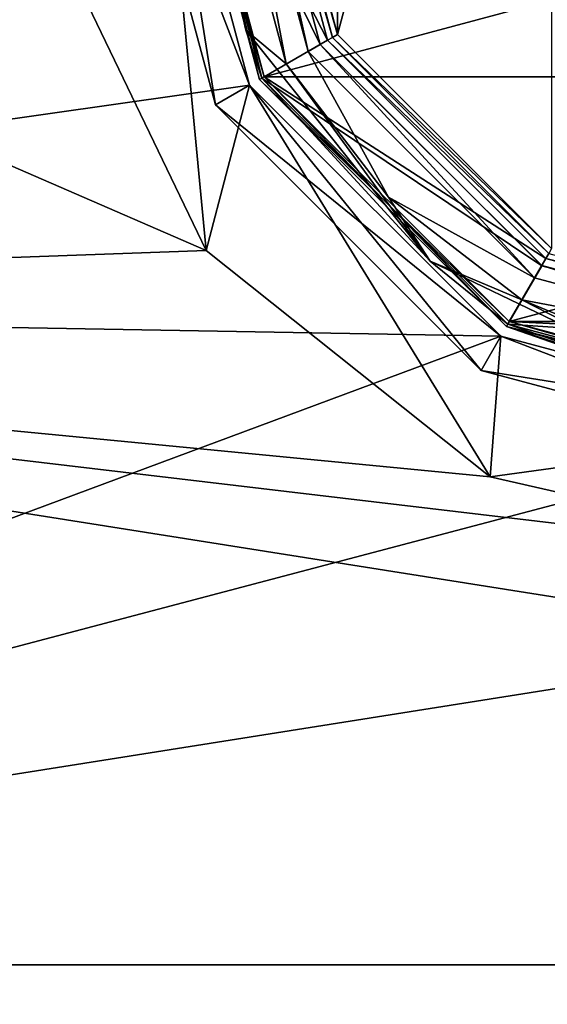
# Model space of a CAD drawing. Header units: millimetres. Extents: x -78 to 78, y -78 to 168.
# Tile 3 of 32: x -29 to -11, y -25 to 10. Entities that reach past the tile are written whole.
import ezdxf

# ---------------------------------------------------------------- set-up
doc = ezdxf.new("R2010")
doc.units = ezdxf.units.MM
doc.header["$LTSCALE"] = 65.185185
for name, color, linetype in [('10', 7, 'CONTINUOUS'), ('106', 7, 'CONTINUOUS'), ('114', 7, 'CONTINUOUS'), ('3', 7, 'CONTINUOUS'), ('4', 7, 'CONTINUOUS'), ('5', 7, 'CONTINUOUS'), ('59', 7, 'CONTINUOUS'), ('65', 7, 'CONTINUOUS'), ('68', 7, 'CONTINUOUS'), ('7', 7, 'CONTINUOUS'), ('71', 7, 'CONTINUOUS'), ('72', 7, 'CONTINUOUS'), ('73', 7, 'CONTINUOUS'), ('74', 7, 'CONTINUOUS'), ('75', 7, 'CONTINUOUS'), ('79', 7, 'CONTINUOUS'), ('80', 7, 'CONTINUOUS'), ('81', 7, 'CONTINUOUS'), ('82', 7, 'CONTINUOUS'), ('88', 7, 'CONTINUOUS'), ('9', 7, 'CONTINUOUS'), ('90', 7, 'CONTINUOUS'), ('92', 7, 'CONTINUOUS'), ('96', 7, 'CONTINUOUS')]:
    doc.layers.add(name, color=color, linetype=linetype)

msp = doc.modelspace()

# ---------------------------------------------------------------- linework, layer by layer
at = {"layer": '10', "linetype": 'CONTINUOUS'}
for points in [[(-23.9, 20), (-21.5, 20), (-18.62, 9.25), (-23.9, 20)], [(-20.698, 8.05), (-23.9, 20), (-18.62, 9.25), (-20.698, 8.05)], [(-20.698, 8.05), (-18.62, 9.25), (-10.75, 1.38), (-20.698, 8.05)], [(-11.95, -0.698), (-20.698, 8.05), (-10.75, 1.38), (-11.95, -0.698)], [(-11.95, -0.698), (-10.75, 1.38), (0, -1.5), (-11.95, -0.698)], [(0, -3.9), (-11.95, -0.698), (0, -1.5), (0, -3.9)]]:
    msp.add_3dface(points, dxfattribs=at)
at = {"layer": '106', "linetype": 'CONTINUOUS'}
for points in [[(-18.013, 30.4, 40), (-10.4, 38.013, 40), (-18.013, 9.6, 40), (-18.013, 30.4, 40)], [(-18.013, 9.6, 40), (-10.4, 38.013, 40), (-10.4, 1.987, 40), (-18.013, 9.6, 40)], [(-20.8, 20, 40), (-18.013, 30.4, 40), (-18.013, 9.6, 40), (-20.8, 20, 40)]]:
    msp.add_3dface(points, dxfattribs=at)
at = {"layer": '114', "linetype": 'CONTINUOUS'}
for points in [[(-18.186, 9.5, 39.8), (-21, 20, 39.8), (-18.013, 9.6, 40), (-18.186, 9.5, 39.8)], [(-21, 20, 39.8), (-20.8, 20, 40), (-18.013, 9.6, 40), (-21, 20, 39.8)], [(-18.186, 9.5, 39.8), (-18.013, 9.6, 40), (-10.4, 1.987, 40), (-18.186, 9.5, 39.8)], [(-10.5, 1.814, 39.8), (-18.186, 9.5, 39.8), (-10.4, 1.987, 40), (-10.5, 1.814, 39.8)]]:
    msp.add_3dface(points, dxfattribs=at)
at = {"layer": '3', "linetype": 'CONTINUOUS'}
for points in [[(-23.9, 20, 16), (-23.9, 20), (-20.698, 8.05), (-23.9, 20, 16)], [(-20.698, 8.05, 16), (-23.9, 20, 16), (-20.698, 8.05), (-20.698, 8.05, 16)], [(-11.95, -0.698, 16), (-20.698, 8.05, 16), (-11.95, -0.698), (-11.95, -0.698, 16)], [(-11.95, -0.698), (-20.698, 8.05, 16), (-20.698, 8.05), (-11.95, -0.698)], [(0, -3.9, 16), (-11.95, -0.698, 16), (0, -3.9), (0, -3.9, 16)], [(0, -3.9), (-11.95, -0.698, 16), (-11.95, -0.698), (0, -3.9)]]:
    msp.add_3dface(points, dxfattribs=at)
at = {"layer": '4', "linetype": 'CONTINUOUS'}
for points in [[(-21.5, 20), (-21.5, 20, 16.5), (-18.619, 9.25, 16.5), (-21.5, 20)], [(-18.62, 9.25), (-21.5, 20), (-18.619, 9.25, 16.5), (-18.62, 9.25)], [(-10.75, 1.38), (-18.62, 9.25), (-10.75, 1.381, 16.5), (-10.75, 1.38)], [(-10.75, 1.381, 16.5), (-18.62, 9.25), (-18.619, 9.25, 16.5), (-10.75, 1.381, 16.5)], [(0, -1.5, 16.5), (-10.75, 1.38), (-10.75, 1.381, 16.5), (0, -1.5, 16.5)], [(0, -1.5), (-10.75, 1.38), (0, -1.5, 16.5), (0, -1.5)]]:
    msp.add_3dface(points, dxfattribs=at)
at = {"layer": '5', "linetype": 'CONTINUOUS'}
for points in [[(-22.9, 20, 17), (-19.836, 8.558, 17), (-22, 20, 17), (-22.9, 20, 17)], [(-22, 20, 17), (-19.836, 8.558, 17), (-19.052, 9, 17), (-22, 20, 17)], [(-19.836, 8.558, 17), (-16.197, 3.812, 17), (-19.052, 9, 17), (-19.836, 8.558, 17)], [(-19.052, 9, 17), (-16.197, 3.812, 17), (-11, 0.948, 17), (-19.052, 9, 17)], [(-16.197, 3.812, 17), (-11.454, 0.17, 17), (-11, 0.948, 17), (-16.197, 3.812, 17)], [(-11, 0.948, 17), (-11.454, 0.17, 17), (0, -2, 17), (-11, 0.948, 17)], [(-11.454, 0.17, 17), (-5.929, -2.119, 17), (0, -2, 17), (-11.454, 0.17, 17)]]:
    msp.add_3dface(points, dxfattribs=at)
at = {"layer": '59', "linetype": 'CONTINUOUS'}
for points in [[(-24.4, 20, 6), (-24.4, 20, 7), (-21.131, 7.8, 7), (-24.4, 20, 6)], [(-21.131, 7.8, 6), (-24.4, 20, 6), (-21.131, 7.8, 7), (-21.131, 7.8, 6)], [(-12.2, -1.131, 6), (-21.131, 7.8, 6), (-12.2, -1.131, 7), (-12.2, -1.131, 6)], [(-12.2, -1.131, 7), (-21.131, 7.8, 6), (-21.131, 7.8, 7), (-12.2, -1.131, 7)], [(0, -4.4, 6), (-12.2, -1.131, 6), (0, -4.4, 7), (0, -4.4, 6)], [(0, -4.4, 7), (-12.2, -1.131, 6), (-12.2, -1.131, 7), (0, -4.4, 7)]]:
    msp.add_3dface(points, dxfattribs=at)
at = {"layer": '65', "linetype": 'CONTINUOUS'}
for points in [[(-76, 0, 6), (-72.281, 23.482, 6), (-22.673, 1.919, 6), (-76, 0, 6)], [(-22.673, 1.919, 6), (-72.281, 23.482, 6), (-28.273, 13.547, 6), (-22.673, 1.919, 6)], [(-12.583, -6.128, 6), (-76, 0, 6), (-22.673, 1.919, 6), (-12.583, -6.128, 6)], [(-72.281, -23.482, 6), (-76, 0, 6), (72.281, -23.482, 6), (-72.281, -23.482, 6)], [(72.281, -23.482, 6), (-76, 0, 6), (0, -9, 6), (72.281, -23.482, 6)], [(0, -9, 6), (-76, 0, 6), (-12.583, -6.128, 6), (0, -9, 6)], [(-61.487, -44.669, 6), (-72.281, -23.482, 6), (61.487, -44.669, 6), (-61.487, -44.669, 6)], [(61.487, -44.669, 6), (-72.281, -23.482, 6), (72.281, -23.482, 6), (61.487, -44.669, 6)]]:
    msp.add_3dface(points, dxfattribs=at)
at = {"layer": '68', "linetype": 'CONTINUOUS'}
for points in [[(-76, 0, 7), (-24.4, 20, 7), (-72.281, 23.482, 7), (-76, 0, 7)], [(-21.131, 7.8, 7), (-24.4, 20, 7), (-76, 0, 7), (-21.131, 7.8, 7)], [(-12.2, -1.131, 7), (-21.131, 7.8, 7), (-76, 0, 7), (-12.2, -1.131, 7)], [(-12.2, -1.131, 7), (-76, 0, 7), (-72.281, -23.482, 7), (-12.2, -1.131, 7)], [(76, 0, 7), (0, -4.4, 7), (-72.281, -23.482, 7), (76, 0, 7)], [(72.281, -23.482, 7), (76, 0, 7), (-72.281, -23.482, 7), (72.281, -23.482, 7)], [(0, -4.4, 7), (-12.2, -1.131, 7), (-72.281, -23.482, 7), (0, -4.4, 7)], [(-61.487, -44.669, 7), (72.281, -23.482, 7), (-72.281, -23.482, 7), (-61.487, -44.669, 7)], [(61.487, -44.669, 7), (72.281, -23.482, 7), (-61.487, -44.669, 7), (61.487, -44.669, 7)]]:
    msp.add_3dface(points, dxfattribs=at)
at = {"layer": '7', "linetype": 'CONTINUOUS'}
for points in [[(-23.9, 20, 16), (-20.698, 8.05, 16), (-23.607, 20, 16.707), (-23.9, 20, 16)], [(-23.607, 20, 16.707), (-20.698, 8.05, 16), (-21.269, 9.757, 16.707), (-23.607, 20, 16.707)], [(-22.9, 20, 17), (-23.607, 20, 16.707), (-21.269, 9.757, 16.707), (-22.9, 20, 17)], [(-19.836, 8.558, 17), (-22.9, 20, 17), (-21.269, 9.757, 16.707), (-19.836, 8.558, 17)], [(-21.269, 9.757, 16.707), (-20.698, 8.05, 16), (-14.719, 1.543, 16.707), (-21.269, 9.757, 16.707)], [(-19.836, 8.558, 17), (-21.269, 9.757, 16.707), (-14.719, 1.543, 16.707), (-19.836, 8.558, 17)], [(-16.197, 3.812, 17), (-19.836, 8.558, 17), (-14.719, 1.543, 16.707), (-16.197, 3.812, 17)], [(-20.698, 8.05, 16), (-11.95, -0.698, 16), (-14.719, 1.543, 16.707), (-20.698, 8.05, 16)], [(-11.454, 0.17, 17), (-16.197, 3.812, 17), (-14.719, 1.543, 16.707), (-11.454, 0.17, 17)], [(-14.719, 1.543, 16.707), (-11.95, -0.698, 16), (-5.253, -3.015, 16.707), (-14.719, 1.543, 16.707)], [(-11.454, 0.17, 17), (-14.719, 1.543, 16.707), (-5.253, -3.015, 16.707), (-11.454, 0.17, 17)], [(-5.929, -2.119, 17), (-11.454, 0.17, 17), (-5.253, -3.015, 16.707), (-5.929, -2.119, 17)], [(-11.95, -0.698, 16), (0, -3.9, 16), (-5.253, -3.015, 16.707), (-11.95, -0.698, 16)]]:
    msp.add_3dface(points, dxfattribs=at)
at = {"layer": '71', "linetype": 'CONTINUOUS'}
for points in [[(-22.343, 7.1, 4), (-25.8, 20, 4), (-22.343, 7.1, 6), (-22.343, 7.1, 4)], [(-22.343, 7.1, 6), (-25.8, 20, 4), (-25.8, 20, 6), (-22.343, 7.1, 6)], [(-12.9, -2.343, 4), (-22.343, 7.1, 4), (-12.9, -2.343, 6), (-12.9, -2.343, 4)], [(-12.9, -2.343, 6), (-22.343, 7.1, 4), (-22.343, 7.1, 6), (-12.9, -2.343, 6)], [(0, -5.8, 4), (-12.9, -2.343, 4), (0, -5.8, 6), (0, -5.8, 4)], [(0, -5.8, 6), (-12.9, -2.343, 4), (-12.9, -2.343, 6), (0, -5.8, 6)]]:
    msp.add_3dface(points, dxfattribs=at)
at = {"layer": '72', "linetype": 'CONTINUOUS'}
for points in [[(-25.8, 20, 4), (-22.343, 7.1, 4), (-24.4, 20, 4), (-25.8, 20, 4)], [(-24.4, 20, 4), (-22.343, 7.1, 4), (-21.131, 7.8, 4), (-24.4, 20, 4)], [(-22.343, 7.1, 4), (-12.9, -2.343, 4), (-21.131, 7.8, 4), (-22.343, 7.1, 4)], [(-21.131, 7.8, 4), (-12.9, -2.343, 4), (-12.2, -1.131, 4), (-21.131, 7.8, 4)], [(-12.9, -2.343, 4), (0, -5.8, 4), (-12.2, -1.131, 4), (-12.9, -2.343, 4)], [(-12.2, -1.131, 4), (0, -5.8, 4), (0, -4.4, 4), (-12.2, -1.131, 4)]]:
    msp.add_3dface(points, dxfattribs=at)
at = {"layer": '73', "linetype": 'CONTINUOUS'}
for points in [[(-24.4, 20, 4), (-21.131, 7.8, 4), (-24.4, 20, 2), (-24.4, 20, 4)], [(-24.4, 20, 2), (-21.131, 7.8, 4), (-21.131, 7.8, 2), (-24.4, 20, 2)], [(-21.131, 7.8, 4), (-12.2, -1.131, 4), (-21.131, 7.8, 2), (-21.131, 7.8, 4)], [(-21.131, 7.8, 2), (-12.2, -1.131, 4), (-12.2, -1.131, 2), (-21.131, 7.8, 2)], [(-12.2, -1.131, 4), (0, -4.4, 4), (-12.2, -1.131, 2), (-12.2, -1.131, 4)], [(-12.2, -1.131, 2), (0, -4.4, 4), (0, -4.4, 2), (-12.2, -1.131, 2)]]:
    msp.add_3dface(points, dxfattribs=at)
at = {"layer": '74', "linetype": 'CONTINUOUS'}
for points in [[(-28.273, 13.547, 2), (-24.4, 20, 2), (-22.673, 1.919, 2), (-28.273, 13.547, 2)], [(-24.4, 20, 2), (-21.131, 7.8, 2), (-22.673, 1.919, 2), (-24.4, 20, 2)], [(-22.673, 1.919, 2), (-21.131, 7.8, 2), (-12.583, -6.128, 2), (-22.673, 1.919, 2)], [(-21.131, 7.8, 2), (-12.2, -1.131, 2), (-12.583, -6.128, 2), (-21.131, 7.8, 2)], [(-12.2, -1.131, 2), (0, -4.4, 2), (-12.583, -6.128, 2), (-12.2, -1.131, 2)], [(-12.583, -6.128, 2), (0, -4.4, 2), (0, -9, 2), (-12.583, -6.128, 2)]]:
    msp.add_3dface(points, dxfattribs=at)
at = {"layer": '75', "linetype": 'CONTINUOUS'}
for points in [[(-22.673, 1.919, 6), (-28.273, 13.547, 6), (-22.673, 1.919, 2), (-22.673, 1.919, 6)], [(-28.273, 13.547, 6), (-28.273, 13.547, 2), (-22.673, 1.919, 2), (-28.273, 13.547, 6)], [(-12.583, -6.128, 6), (-22.673, 1.919, 6), (-12.583, -6.128, 2), (-12.583, -6.128, 6)], [(-22.673, 1.919, 6), (-22.673, 1.919, 2), (-12.583, -6.128, 2), (-22.673, 1.919, 6)], [(0, -9, 6), (-12.583, -6.128, 6), (0, -9, 2), (0, -9, 6)], [(-12.583, -6.128, 6), (-12.583, -6.128, 2), (0, -9, 2), (-12.583, -6.128, 6)]]:
    msp.add_3dface(points, dxfattribs=at)
at = {"layer": '79', "linetype": 'CONTINUOUS'}
for points in [[(-24.4, 20, 6), (-21.131, 7.8, 6), (-25.8, 20, 6), (-24.4, 20, 6)], [(-21.131, 7.8, 6), (-22.343, 7.1, 6), (-25.8, 20, 6), (-21.131, 7.8, 6)], [(-21.131, 7.8, 6), (-12.2, -1.131, 6), (-22.343, 7.1, 6), (-21.131, 7.8, 6)], [(-12.2, -1.131, 6), (-12.9, -2.343, 6), (-22.343, 7.1, 6), (-12.2, -1.131, 6)], [(-12.2, -1.131, 6), (0, -4.4, 6), (-12.9, -2.343, 6), (-12.2, -1.131, 6)], [(0, -4.4, 6), (0, -5.8, 6), (-12.9, -2.343, 6), (0, -4.4, 6)]]:
    msp.add_3dface(points, dxfattribs=at)
at = {"layer": '80', "linetype": 'CONTINUOUS'}
for points in [[(-20.611, 8.1, 58), (23.8, 20, 58), (-23.8, 20, 58), (-20.611, 8.1, 58)], [(20.611, 8.1, 58), (23.8, 20, 58), (-20.611, 8.1, 58), (20.611, 8.1, 58)], [(-11.9, -0.611, 58), (20.611, 8.1, 58), (-20.611, 8.1, 58), (-11.9, -0.611, 58)], [(11.9, -0.611, 58), (20.611, 8.1, 58), (-11.9, -0.611, 58), (11.9, -0.611, 58)], [(0, -3.8, 58), (11.9, -0.611, 58), (-11.9, -0.611, 58), (0, -3.8, 58)]]:
    msp.add_3dface(points, dxfattribs=at)
at = {"layer": '81', "linetype": 'CONTINUOUS'}
for points in [[(-24, 20, 18.2), (-20.785, 8, 18.2), (-24, 20, 57.8), (-24, 20, 18.2)], [(-24, 20, 57.8), (-20.785, 8, 18.2), (-20.785, 8, 57.8), (-24, 20, 57.8)], [(-20.785, 8, 18.2), (-12, -0.785, 18.2), (-20.785, 8, 57.8), (-20.785, 8, 18.2)], [(-20.785, 8, 57.8), (-12, -0.785, 18.2), (-12, -0.785, 57.8), (-20.785, 8, 57.8)], [(0, -4, 38.5), (0, -4, 57.8), (-12, -0.785, 57.8), (0, -4, 38.5)], [(-2.475, -3.872, 37.475), (0, -4, 38.5), (-12, -0.785, 57.8), (-2.475, -3.872, 37.475)], [(-3.5, -3.743, 35), (-2.475, -3.872, 37.475), (-12, -0.785, 57.8), (-3.5, -3.743, 35)], [(0, -4, 18.2), (-3.5, -3.743, 35), (-12, -0.785, 57.8), (0, -4, 18.2)], [(-12, -0.785, 18.2), (0, -4, 18.2), (-12, -0.785, 57.8), (-12, -0.785, 18.2)]]:
    msp.add_3dface(points, dxfattribs=at)
at = {"layer": '82', "linetype": 'CONTINUOUS'}
for points in [[(-20.611, 8.1, 18), (-23.8, 20, 18), (-18.36, 9.4, 18), (-20.611, 8.1, 18)], [(-18.36, 9.4, 18), (-23.8, 20, 18), (-21.2, 20, 18), (-18.36, 9.4, 18)], [(-10.6, 1.64, 18), (-20.611, 8.1, 18), (-18.36, 9.4, 18), (-10.6, 1.64, 18)], [(-11.9, -0.611, 18), (-20.611, 8.1, 18), (-10.6, 1.64, 18), (-11.9, -0.611, 18)], [(0, -1.2, 18), (-11.9, -0.611, 18), (-10.6, 1.64, 18), (0, -1.2, 18)], [(0, -3.8, 18), (-11.9, -0.611, 18), (0, -1.2, 18), (0, -3.8, 18)]]:
    msp.add_3dface(points, dxfattribs=at)
at = {"layer": '88', "linetype": 'CONTINUOUS'}
for points in [[(-21, 20, 39.8), (-18.186, 9.5, 39.8), (-21, 20, 18.2), (-21, 20, 39.8)], [(-21, 20, 18.2), (-18.186, 9.5, 39.8), (-18.186, 9.5, 18.2), (-21, 20, 18.2)], [(-18.186, 9.5, 39.8), (-10.5, 1.814, 39.8), (-18.186, 9.5, 18.2), (-18.186, 9.5, 39.8)], [(-18.186, 9.5, 18.2), (-10.5, 1.814, 39.8), (-10.5, 1.814, 18.2), (-18.186, 9.5, 18.2)]]:
    msp.add_3dface(points, dxfattribs=at)
at = {"layer": '9', "linetype": 'CONTINUOUS'}
for points in [[(-21.5, 20, 16.5), (-22, 20, 17), (-19.052, 9, 17), (-21.5, 20, 16.5)], [(-18.619, 9.25, 16.5), (-21.5, 20, 16.5), (-19.052, 9, 17), (-18.619, 9.25, 16.5)], [(-18.619, 9.25, 16.5), (-19.052, 9, 17), (-11, 0.948, 17), (-18.619, 9.25, 16.5)], [(-10.75, 1.381, 16.5), (-18.619, 9.25, 16.5), (-11, 0.948, 17), (-10.75, 1.381, 16.5)], [(-10.75, 1.381, 16.5), (-11, 0.948, 17), (0, -2, 17), (-10.75, 1.381, 16.5)], [(0, -1.5, 16.5), (-10.75, 1.381, 16.5), (0, -2, 17), (0, -1.5, 16.5)]]:
    msp.add_3dface(points, dxfattribs=at)
at = {"layer": '90', "linetype": 'CONTINUOUS'}
for points in [[(-23.8, 20, 58), (-24, 20, 57.8), (-20.785, 8, 57.8), (-23.8, 20, 58)], [(-20.611, 8.1, 58), (-23.8, 20, 58), (-20.785, 8, 57.8), (-20.611, 8.1, 58)], [(-20.611, 8.1, 58), (-20.785, 8, 57.8), (-12, -0.785, 57.8), (-20.611, 8.1, 58)], [(-11.9, -0.611, 58), (-20.611, 8.1, 58), (-12, -0.785, 57.8), (-11.9, -0.611, 58)], [(0, -4, 57.8), (-11.9, -0.611, 58), (-12, -0.785, 57.8), (0, -4, 57.8)], [(0, -3.8, 58), (-11.9, -0.611, 58), (0, -4, 57.8), (0, -3.8, 58)]]:
    msp.add_3dface(points, dxfattribs=at)
at = {"layer": '92', "linetype": 'CONTINUOUS'}
for points in [[(-20.785, 8, 18.2), (-24, 20, 18.2), (-20.611, 8.1, 18), (-20.785, 8, 18.2)], [(-24, 20, 18.2), (-23.8, 20, 18), (-20.611, 8.1, 18), (-24, 20, 18.2)], [(-20.785, 8, 18.2), (-20.611, 8.1, 18), (-11.9, -0.611, 18), (-20.785, 8, 18.2)], [(-12, -0.785, 18.2), (-20.785, 8, 18.2), (-11.9, -0.611, 18), (-12, -0.785, 18.2)], [(-12, -0.785, 18.2), (-11.9, -0.611, 18), (0, -3.8, 18), (-12, -0.785, 18.2)], [(0, -4, 18.2), (-12, -0.785, 18.2), (0, -3.8, 18), (0, -4, 18.2)]]:
    msp.add_3dface(points, dxfattribs=at)
at = {"layer": '96', "linetype": 'CONTINUOUS'}
for points in [[(-18.36, 9.4, 18), (-21.2, 20, 18), (-18.186, 9.5, 18.2), (-18.36, 9.4, 18)], [(-21.2, 20, 18), (-21, 20, 18.2), (-18.186, 9.5, 18.2), (-21.2, 20, 18)], [(-18.36, 9.4, 18), (-18.186, 9.5, 18.2), (-10.5, 1.814, 18.2), (-18.36, 9.4, 18)], [(-10.6, 1.64, 18), (-18.36, 9.4, 18), (-10.5, 1.814, 18.2), (-10.6, 1.64, 18)], [(-10.6, 1.64, 18), (-10.5, 1.814, 18.2), (0, -1, 18.2), (-10.6, 1.64, 18)], [(0, -1.2, 18), (-10.6, 1.64, 18), (0, -1, 18.2), (0, -1.2, 18)]]:
    msp.add_3dface(points, dxfattribs=at)

doc.saveas('drawing.dxf')
